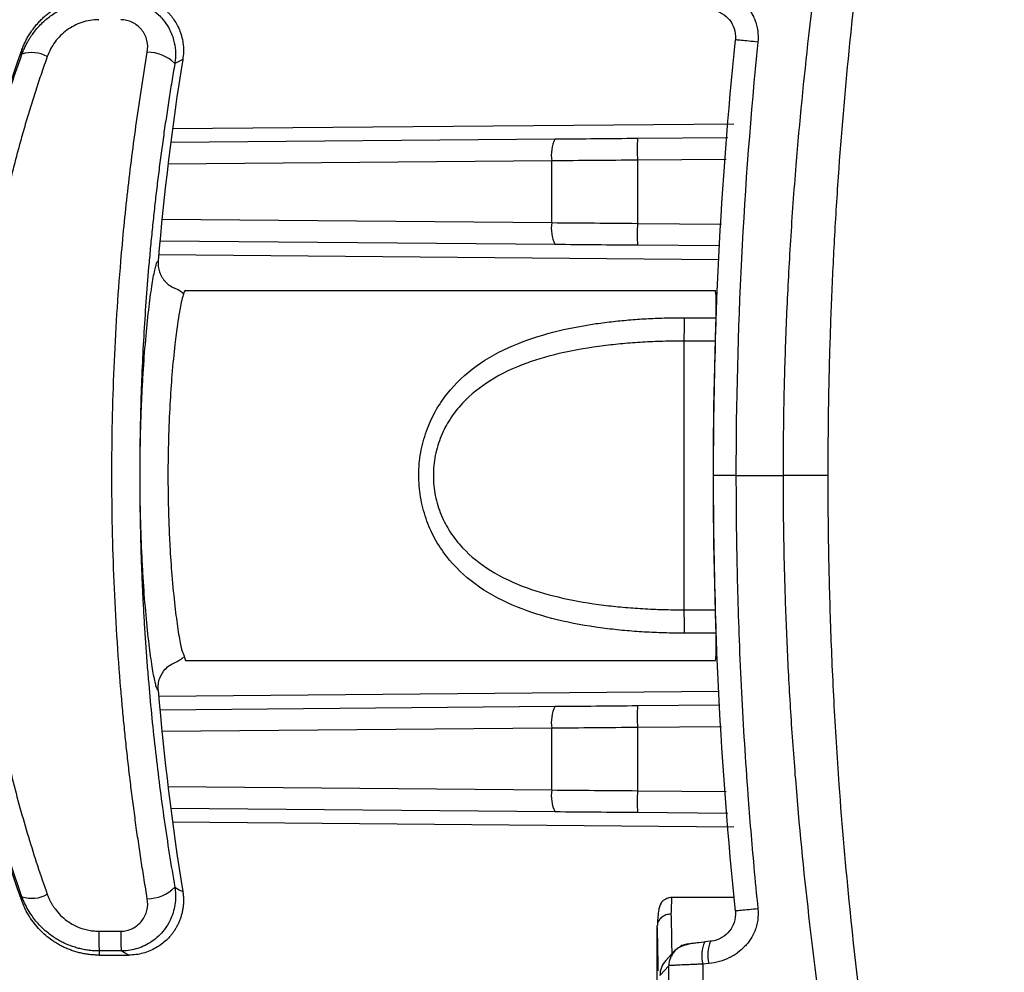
# Model space of a CAD drawing. Header units: millimetres. Extents: x 5 to 597, y 5 to 415.
# Tile 73 of 136: x 310 to 317, y 257 to 264. Entities that reach past the tile are written whole.
import ezdxf

# ---------------------------------------------------------------- set-up
doc = ezdxf.new("R2010")
doc.units = ezdxf.units.MM

msp = doc.modelspace()

# ---------------------------------------------------------------- linework, layer by layer
at = {"color": 8, "linetype": 'Continuous', "lineweight": 25}
for p, q in [((310.903, 262.89), (314.9989, 262.9257)), ((313.6705, 262.6543), (310.8699, 262.6299)), ((314.9445, 262.6652), (314.2958, 262.6596)), ((310.8259, 262.2286), (313.6705, 262.2037)), ((314.2958, 262.1985), (314.9087, 262.1932)), ((314.8898, 261.9333), (310.802, 261.969)), ((310.802, 258.7491), (314.8898, 258.7848)), ((313.6705, 258.5143), (310.8259, 258.4895)), ((314.9087, 258.5249), (314.2958, 258.5196)), ((310.8699, 258.0882), (313.6705, 258.0637)), ((314.2958, 258.0585), (314.9445, 258.0528)), ((314.9989, 257.7924), (310.903, 257.8281))]:
    msp.add_line(p, q, dxfattribs=at)
at = {"color": 7, "linetype": 'Continuous', "lineweight": 25}
for p, q in [((310.8898, 262.7899), (313.6955, 262.8143)), ((314.2958, 262.8196), (314.9566, 262.8253)), ((313.6705, 262.2037), (313.6705, 262.6543)), ((314.2958, 262.6596), (314.2958, 262.1985)), ((313.6955, 262.0438), (310.8108, 262.0689)), ((314.8965, 262.0333), (314.2958, 262.0385)), ((310.9977, 261.7086), (314.8658, 261.7086)), ((314.867, 261.6966), (314.8658, 261.7086)), ((314.6375, 261.5102), (314.8712, 261.5102)), ((314.6359, 259.3785), (314.6359, 261.3396)), ((314.8645, 261.3396), (314.6359, 261.3396)), ((315.0152, 260.359), (314.8501, 260.359)), ((315.0152, 260.359), (315.3613, 260.359)), ((314.6359, 259.3785), (314.8645, 259.3785)), ((314.8712, 259.2079), (314.6375, 259.2079)), ((310.9826, 259.0553), (310.9977, 259.0095)), ((310.9977, 259.0095), (314.8659, 259.0095)), ((314.8659, 259.0095), (314.8671, 259.0215)), ((310.8108, 258.6492), (313.6955, 258.6743)), ((314.2958, 258.6796), (314.8965, 258.6848)), ((313.6705, 258.0637), (313.6705, 258.5143)), ((314.2958, 258.5196), (314.2958, 258.0585)), ((313.6955, 257.9038), (310.8898, 257.9282)), ((314.9566, 257.8927), (314.2958, 257.8985)), ((315.0032, 257.279), (314.539, 257.279)), ((314.441, 256.5535), (314.441, 257.0725)), ((310.3645, 257.0335), (310.5248, 257.0335)), ((314.8294, 256.96), (314.7861, 256.9559)), ((314.8294, 256.96), (314.8304, 256.9599)), ((310.3668, 256.859), (310.5832, 256.859)), ((310.5281, 256.889), (310.3678, 256.889)), ((314.5675, 256.8901), (314.5023, 256.8192)), ((314.5678, 256.8904), (314.5705, 256.8932)), ((314.5254, 256.7818), (314.4602, 256.7109)), ((314.8168, 256.7975), (314.7735, 256.7935))]:
    msp.add_line(p, q, dxfattribs=at)
at = {"color": 7, "linetype": 'Continuous', "lineweight": 25, "flags": 128}
for points in [[(309.8044, 263.433), (309.8042, 263.4517), (309.804, 263.4663)], [(310.9778, 263.3953), (310.9453, 263.378), (310.9198, 263.3644)], [(310.9198, 257.3537), (310.9523, 257.3364), (310.9778, 257.3228)], [(309.804, 257.2518), (309.8042, 257.2704), (309.8044, 257.2851)], [(310.3678, 256.889), (310.3672, 256.8722), (310.3668, 256.859)], [(310.5832, 256.859), (310.5523, 256.8758), (310.5281, 256.889)]]:
    msp.add_lwpolyline(points, dxfattribs=at)
at = {"color": 7, "linetype": 'Continuous', "lineweight": 25}
for centre, radius, start, end in [((318.2519, 260.359), 9.0013, 159.80567, 200.19433), ((309.8769, 263.2169), 0.2279, 60.56355, 108.54497), ((310.7221, 263.1708), 0.2767, 44.41045, 90.62681), ((329.7365, 260.3591), 19.0028, 170.80598, 175.27296), ((313.9318, 262.6954), 0.2646, 153.29471, 188.93535), ((318.8797, 262.7396), 4.5846, 179.0002, 180.9998), ((313.9318, 262.1627), 0.2646, 171.06465, 206.70529), ((318.8797, 262.1185), 4.5846, 179.0002, 180.9998), ((321.55, 261.3573), 6.9142, 178.73271, 180.14649), ((346.4166, 260.359), 31.5674, 178.22002, 181.77998), ((321.55, 259.3608), 6.9142, 179.85351, 181.26729), ((329.7365, 260.359), 19.0028, 184.72704, 189.19402), ((313.9318, 258.5554), 0.2646, 153.29471, 188.93535), ((318.8797, 258.5996), 4.5846, 179.0002, 180.9998), ((313.9318, 258.0227), 0.2646, 171.06465, 206.70529), ((318.8797, 257.9785), 4.5846, 179.0002, 180.9998), ((310.7221, 257.5473), 0.2767, 269.37319, 315.58955), ((309.8769, 257.5012), 0.2279, 251.45503, 299.43645), ((312.3414, 257.0058), 1.9771, 179.19843, 183.38818), ((312.5017, 257.0058), 1.9771, 179.19843, 183.38818), ((314.6851, 256.782), 0.1597, 94.92308, 120.05367), ((315.0026, 256.856), 0.2375, 155.12154, 195.26217), ((314.6198, 256.7111), 0.1597, 137.40519, 180.08568)]:
    msp.add_arc(centre, radius, start, end, dxfattribs=at)
at = {"color": 8, "linetype": 'Continuous', "lineweight": 25}
for centre, radius, start, end in [((315.0588, 256.8603), 0.25, 156.52168, 194.5477), ((314.6851, 256.782), 0.1597, 137.26862, 180.0857)]:
    msp.add_arc(centre, radius, start, end, dxfattribs=at)
at = {"color": 7, "linetype": 'Continuous', "lineweight": 25}
for points, knots in [([(315.3613, 260.359), (315.3615, 260.4343), (315.3619, 260.587), (315.3649, 260.8192), (315.37, 261.0579), (315.3774, 261.303), (315.3873, 261.5545), (315.3997, 261.8124), (315.415, 262.0766), (315.4331, 262.3471), (315.4714, 262.8451), (315.5544, 263.6883), (315.7166, 264.8735), (315.9284, 266.0469), (316.1316, 266.9828), (316.2979, 267.673), (316.4438, 268.2349), (316.5901, 268.765), (316.6913, 269.1068), (316.7405, 269.2728)], [0, 0, 0, 0, 0.024943, 0.050602, 0.076977, 0.104068, 0.131873, 0.160394, 0.189629, 0.219579, 0.250243, 0.355174, 0.500342, 0.646575, 0.750238, 0.81774, 0.881864, 0.942617, 1, 1, 1, 1]), ([(316.9736, 269.2028), (316.9522, 269.1312), (316.9089, 268.986), (316.8452, 268.7646), (316.7814, 268.5367), (316.7178, 268.3023), (316.6546, 268.0613), (316.5918, 267.8137), (316.5297, 267.5595), (316.4683, 267.2986), (316.359, 266.8143), (316.1909, 265.9923), (315.9954, 264.819), (315.8515, 263.6484), (315.7731, 262.7414), (315.7334, 262.1177), (315.7108, 261.6495), (315.6958, 261.2014), (315.687, 260.7734), (315.686, 260.4949), (315.6855, 260.359)], [0, 0, 0, 0, 0.024995, 0.050683, 0.077066, 0.104147, 0.131926, 0.160404, 0.189583, 0.219464, 0.250048, 0.355644, 0.500065, 0.647819, 0.750043, 0.804569, 0.856836, 0.906835, 0.954558, 1, 1, 1, 1]), ([(314.8168, 263.9205), (314.8437, 263.9179), (314.8698, 263.913), (314.9077, 263.9023), (314.9262, 263.8961), (314.9474, 263.8873), (314.9563, 263.8833), (314.9622, 263.8805), (314.9655, 263.879), (314.9892, 263.8672), (315.0189, 263.8493), (315.0454, 263.8282), (315.0625, 263.8134), (315.0703, 263.8059), (315.0948, 263.7806), (315.1091, 263.7627), (315.1276, 263.7343), (315.1361, 263.7197), (315.1448, 263.7019), (315.1488, 263.6929), (315.1504, 263.689), (315.1515, 263.6863), (315.1519, 263.6853), (315.1733, 263.6319), (315.1808, 263.5778), (315.175, 263.5213)], [0, 0, 0, 0, 0.125, 0.125, 0.1875, 0.21875, 0.234375, 0.234375, 0.25, 0.25, 0.375, 0.4375, 0.4375, 0.5, 0.5, 0.625, 0.625, 0.6875, 0.71875, 0.734375, 0.742187, 0.742187, 0.75, 0.75, 1, 1, 1, 1]), ([(309.804, 263.4663), (309.8081, 263.477), (309.8164, 263.4984), (309.831, 263.5294), (309.8473, 263.5595), (309.8652, 263.5886), (309.8845, 263.6163), (309.9053, 263.6427), (309.9272, 263.6677), (309.9502, 263.6911), (309.974, 263.7129), (309.9986, 263.7331), (310.031, 263.7569), (310.0729, 263.7832), (310.1259, 263.8096), (310.1827, 263.8312), (310.2424, 263.847), (310.3041, 263.8572), (310.3459, 263.8584), (310.3668, 263.859)], [0, 0, 0, 0, 0.047013, 0.094006, 0.140883, 0.187548, 0.233907, 0.279869, 0.325347, 0.370258, 0.414523, 0.45807, 0.500834, 0.57957, 0.660741, 0.7439, 0.828536, 0.914096, 1, 1, 1, 1]), ([(309.8044, 263.433), (309.8083, 263.4432), (309.8159, 263.463), (309.8287, 263.4909), (309.8418, 263.5162), (309.8548, 263.5389), (309.8675, 263.559), (309.8796, 263.5765), (309.9063, 263.6129), (309.9512, 263.6632), (310.0225, 263.7219), (310.1002, 263.7684), (310.1764, 263.7993), (310.2454, 263.8174), (310.3064, 263.8273), (310.3474, 263.8285), (310.3678, 263.8291)], [0, 0, 0, 0, 0.045036, 0.08721, 0.12634, 0.162271, 0.194872, 0.22404, 0.249689, 0.380297, 0.499223, 0.626757, 0.748935, 0.833171, 0.917003, 1, 1, 1, 1]), ([(310.5281, 263.8291), (310.5376, 263.8289), (310.5566, 263.8285), (310.5851, 263.8253), (310.6136, 263.8201), (310.6418, 263.8128), (310.6694, 263.8034), (310.7129, 263.785), (310.7709, 263.75), (310.8313, 263.6924), (310.8809, 263.6202), (310.9125, 263.5424), (310.9253, 263.4663), (310.9258, 263.4085), (310.9215, 263.3771), (310.9198, 263.3644)], [0, 0, 0, 0, 0.040904, 0.082295, 0.124059, 0.166073, 0.20821, 0.250339, 0.370446, 0.499908, 0.610183, 0.749759, 0.862053, 0.944467, 1, 1, 1, 1]), ([(310.5832, 263.859), (310.5927, 263.8589), (310.6117, 263.8585), (310.6401, 263.8553), (310.6681, 263.8503), (310.6956, 263.8433), (310.7222, 263.8344), (310.7478, 263.8239), (310.7723, 263.8119), (310.7954, 263.7984), (310.817, 263.7839), (310.8371, 263.7684), (310.8555, 263.7523), (310.8724, 263.7356), (310.8924, 263.7134), (310.915, 263.6837), (310.9386, 263.6443), (310.9585, 263.6001), (310.9733, 263.5518), (310.9819, 263.5006), (310.9843, 263.4478), (310.98, 263.4128), (310.9778, 263.3953)], [0, 0, 0, 0, 0.041179, 0.082442, 0.123637, 0.164608, 0.205201, 0.245267, 0.284663, 0.323255, 0.360919, 0.397547, 0.433039, 0.467312, 0.500296, 0.562499, 0.62893, 0.699029, 0.772079, 0.847228, 0.92353, 1, 1, 1, 1]), ([(314.8304, 263.7581), (314.8635, 263.7549), (314.8904, 263.7444), (314.9357, 263.7176), (314.954, 263.701), (314.9833, 263.6638), (314.9945, 263.6433), (315.0095, 263.597), (315.0141, 263.5713), (315.0107, 263.5379)], [0, 0, 0, 0, 0.25, 0.25, 0.5, 0.5, 0.75, 0.75, 1, 1, 1, 1]), ([(310.3645, 263.6846), (310.3225, 263.6846), (310.2807, 263.6777), (310.222, 263.6583), (310.203, 263.6503), (310.1664, 263.6314), (310.1486, 263.6204), (310.099, 263.584), (310.0699, 263.5549), (310.0215, 263.4894), (310.0026, 263.4538), (309.989, 263.4154)], [0, 0, 0, 0, 0.25, 0.25, 0.375, 0.375, 0.5, 0.5, 0.75, 0.75, 1, 1, 1, 1]), ([(310.7191, 263.4475), (310.7239, 263.4761), (310.7228, 263.505), (310.7088, 263.561), (310.696, 263.5874), (310.6601, 263.6327), (310.6369, 263.6517), (310.5975, 263.6711), (310.5833, 263.6762), (310.5545, 263.6829), (310.5398, 263.6846), (310.5248, 263.6846)], [0, 0, 0, 0, 0.25, 0.25, 0.5, 0.5, 0.75, 0.75, 0.875, 0.875, 1, 1, 1, 1]), ([(315.175, 263.5213), (315.1536, 263.5235), (315.1314, 263.5257), (315.0898, 263.5299), (315.0705, 263.5319), (315.0393, 263.535), (315.0275, 263.5362), (315.0128, 263.5377), (315.01, 263.538), (315.0107, 263.5379)], [0, 0, 0, 0, 0.25, 0.25, 0.5, 0.5, 0.75, 0.75, 1, 1, 1, 1]), ([(310.7191, 257.2706), (310.7114, 257.3168), (310.696, 257.4091), (310.6743, 257.5479), (310.6535, 257.6868), (310.6338, 257.8258), (310.6152, 257.9649), (310.5977, 258.1039), (310.5812, 258.243), (310.5657, 258.3821), (310.5514, 258.5211), (310.5381, 258.6601), (310.507, 259.0123), (310.4712, 259.5804), (310.4549, 260.3646), (310.4716, 261.147), (310.5099, 261.7503), (310.549, 262.1776), (310.5758, 262.4319), (310.6062, 262.6862), (310.6402, 262.9405), (310.6774, 263.1946), (310.7052, 263.363), (310.7191, 263.4475)], [0, 0, 0, 0, 0.023119, 0.046164, 0.069136, 0.092037, 0.114866, 0.137627, 0.160319, 0.182943, 0.205502, 0.227995, 0.250424, 0.376134, 0.501157, 0.625352, 0.750241, 0.791301, 0.832579, 0.874081, 0.915814, 0.957785, 1, 1, 1, 1]), ([(309.2647, 260.359), (309.2648, 260.3991), (309.2651, 260.4793), (309.2676, 260.5997), (309.2716, 260.7201), (309.2772, 260.8405), (309.2845, 260.961), (309.2934, 261.0814), (309.3039, 261.2019), (309.316, 261.3223), (309.3297, 261.4426), (309.3451, 261.5628), (309.3621, 261.683), (309.3807, 261.803), (309.4065, 261.9552), (309.4413, 262.1397), (309.4876, 262.356), (309.5395, 262.5722), (309.597, 262.7884), (309.6602, 263.0041), (309.7289, 263.2195), (309.7792, 263.3616), (309.8044, 263.433)], [0, 0, 0, 0, 0.037972, 0.07598, 0.114028, 0.15212, 0.190259, 0.228449, 0.266694, 0.304998, 0.343364, 0.381795, 0.420296, 0.458871, 0.497522, 0.567579, 0.638178, 0.709339, 0.781082, 0.853428, 0.926394, 1, 1, 1, 1]), ([(309.989, 263.4154), (309.9746, 263.3745), (309.9459, 263.2928), (309.905, 263.1694), (309.8658, 263.0456), (309.8284, 262.9213), (309.7928, 262.7966), (309.759, 262.6715), (309.7271, 262.546), (309.6969, 262.4201), (309.6685, 262.2938), (309.642, 262.1672), (309.6172, 262.0402), (309.5558, 261.6998), (309.4834, 261.1402), (309.4499, 260.3559), (309.4839, 259.5702), (309.5613, 258.9777), (309.6362, 258.5769), (309.6818, 258.3615), (309.7327, 258.1472), (309.7887, 257.934), (309.8501, 257.7221), (309.9163, 257.5112), (309.9647, 257.3723), (309.989, 257.3027)], [0, 0, 0, 0, 0.021249, 0.042432, 0.063553, 0.084614, 0.105621, 0.126575, 0.147482, 0.168345, 0.189167, 0.209953, 0.230706, 0.25143, 0.376176, 0.500275, 0.62504, 0.750471, 0.785748, 0.821117, 0.856597, 0.892207, 0.927966, 0.963891, 1, 1, 1, 1]), ([(310.9198, 263.3644), (310.9122, 263.3199), (310.8971, 263.2309), (310.8758, 263.0969), (310.8553, 262.9625), (310.8359, 262.8279), (310.8175, 262.693), (310.8001, 262.5578), (310.7837, 262.4224), (310.7684, 262.2866), (310.7541, 262.1507), (310.7408, 262.0144), (310.7251, 261.8396), (310.7083, 261.6259), (310.692, 261.3731), (310.6793, 261.12), (310.6703, 260.8666), (310.6647, 260.6129), (310.664, 260.4437), (310.6637, 260.359)], [0, 0, 0, 0, 0.04583, 0.091578, 0.13725, 0.182853, 0.228392, 0.273873, 0.319303, 0.364687, 0.410032, 0.455343, 0.500628, 0.584087, 0.667402, 0.750611, 0.833755, 0.916871, 1, 1, 1, 1]), ([(310.6663, 260.359), (310.6663, 260.4606), (310.6676, 260.5616), (310.6712, 260.7124), (310.6728, 260.7624), (310.6764, 260.8599), (310.6805, 260.9555), (310.6856, 261.0475), (310.6911, 261.1376), (310.6941, 261.182), (310.7036, 261.3102), (310.7106, 261.389), (310.7252, 261.5338), (310.7329, 261.6002), (310.7481, 261.7146), (310.7555, 261.7631), (310.7662, 261.8228), (310.7697, 261.8406), (310.7764, 261.8709), (310.7795, 261.8836), (310.7885, 261.9141), (310.7938, 261.9247), (310.7983, 261.9251)], [0, 0, 0, 0, 0.125, 0.125, 0.1875, 0.1875, 0.25, 0.3125, 0.3125, 0.375, 0.375, 0.5, 0.5, 0.625, 0.625, 0.75, 0.75, 0.8125, 0.8125, 0.875, 0.875, 1, 1, 1, 1]), ([(310.7983, 261.925), (310.798, 261.9183), (310.7973, 261.9047), (310.7988, 261.8841), (310.8024, 261.8636), (310.8081, 261.8435), (310.816, 261.824), (310.8258, 261.8056), (310.8372, 261.7885), (310.8541, 261.7683), (310.8795, 261.745), (310.904, 261.7323), (310.9172, 261.7255)], [0, 0, 0, 0, 0.081624, 0.164739, 0.248885, 0.33356, 0.418245, 0.502417, 0.585567, 0.667218, 0.82053, 1, 1, 1, 1]), ([(310.9835, 261.6849), (310.9731, 261.693), (310.9523, 261.7094), (310.9296, 261.72), (310.9182, 261.7253)], [0, 0, 0, 0, 0.495845, 1, 1, 1, 1]), ([(310.9977, 261.7086), (310.9949, 261.7075), (310.9907, 261.7058), (310.9852, 261.6883), (310.9833, 261.6824)], [0, 0, 0, 0, 0.663949, 1, 1, 1, 1]), ([(314.6375, 259.2079), (314.613, 259.208), (314.5641, 259.2082), (314.491, 259.2098), (314.4183, 259.2124), (314.3459, 259.2161), (314.274, 259.2209), (314.2025, 259.2269), (314.1315, 259.234), (314.0608, 259.2423), (313.9055, 259.2635), (313.6736, 259.3083), (313.3754, 259.4074), (313.1099, 259.5524), (312.925, 259.7281), (312.8132, 259.8976), (312.7488, 260.0433), (312.7089, 260.2), (312.696, 260.3637), (312.7104, 260.5273), (312.7518, 260.6834), (312.8175, 260.8283), (312.9306, 260.9965), (313.1168, 261.1705), (313.3824, 261.3135), (313.6797, 261.4113), (313.9284, 261.4588), (314.1205, 261.4834), (314.2479, 261.4956), (314.3766, 261.504), (314.5067, 261.5092), (314.5938, 261.5099), (314.6375, 261.5102)], [0, 0, 0, 0, 0.0140893, 0.0281048, 0.042057, 0.0559567, 0.0698147, 0.083642, 0.0974497, 0.1112487, 0.1250502, 0.1890252, 0.2503717, 0.3151205, 0.3753698, 0.4072435, 0.4381484, 0.4697076, 0.5008897, 0.5320707, 0.5636693, 0.594538, 0.6264036, 0.6866035, 0.7513009, 0.8122415, 0.8757716, 0.900448, 0.9251462, 0.9499293, 0.9748601, 1, 1, 1, 1]), ([(314.8645, 261.3396), (314.8649, 261.3464), (314.8656, 261.36), (314.8666, 261.38), (314.8676, 261.3992), (314.8684, 261.4174), (314.8691, 261.4346), (314.8697, 261.4505), (314.8703, 261.4652), (314.8707, 261.4785), (314.871, 261.4905), (314.8711, 261.5011), (314.8712, 261.5072), (314.8712, 261.5102)], [0, 0, 0, 0, 0.100915, 0.19982, 0.296716, 0.391607, 0.484497, 0.575388, 0.664283, 0.751188, 0.836106, 0.919042, 1, 1, 1, 1]), ([(314.6359, 261.3396), (314.6101, 261.3395), (314.559, 261.3393), (314.4829, 261.3376), (314.4078, 261.3349), (314.3338, 261.3312), (314.261, 261.3263), (314.1893, 261.3204), (314.1188, 261.3134), (313.9701, 261.2961), (313.7561, 261.2605), (313.4756, 261.1813), (313.2249, 261.0658), (313.0406, 260.9193), (312.9272, 260.7756), (312.8593, 260.6472), (312.8162, 260.5071), (312.8018, 260.3585), (312.8164, 260.2099), (312.8598, 260.0698), (312.9279, 259.9415), (313.0416, 259.7979), (313.2261, 259.6516), (313.4772, 259.5362), (313.7579, 259.4572), (313.9949, 259.4179), (314.1915, 259.3969), (314.3357, 259.3863), (314.4844, 259.3797), (314.5849, 259.3789), (314.6359, 259.3785)], [0, 0, 0, 0, 0.016296, 0.032379, 0.048254, 0.063923, 0.079391, 0.09466, 0.109736, 0.124622, 0.190476, 0.249402, 0.315851, 0.374424, 0.406633, 0.437271, 0.46901, 0.500135, 0.531219, 0.562971, 0.59363, 0.625872, 0.684488, 0.751002, 0.809932, 0.875793, 0.90566, 0.936297, 0.967734, 1, 1, 1, 1]), ([(309.8044, 257.2851), (309.7908, 257.3233), (309.7635, 257.3995), (309.7246, 257.5144), (309.6872, 257.6295), (309.6515, 257.7447), (309.6174, 257.8601), (309.585, 257.9756), (309.5541, 258.0912), (309.5249, 258.2068), (309.4973, 258.3225), (309.4713, 258.4382), (309.4469, 258.5538), (309.4241, 258.6695), (309.3962, 258.821), (309.3653, 259.009), (309.3342, 259.2336), (309.3088, 259.4586), (309.289, 259.6837), (309.275, 259.9089), (309.2663, 260.134), (309.2652, 260.2841), (309.2647, 260.359)], [0, 0, 0, 0, 0.039451, 0.078717, 0.117801, 0.156704, 0.19543, 0.233983, 0.272364, 0.310577, 0.348624, 0.38651, 0.424237, 0.461808, 0.499226, 0.571421, 0.643357, 0.715059, 0.78655, 0.857854, 0.928996, 1, 1, 1, 1]), ([(310.6637, 260.359), (310.6638, 260.3128), (310.664, 260.2203), (310.6657, 260.0816), (310.6683, 259.943), (310.6721, 259.8044), (310.677, 259.6659), (310.6829, 259.5275), (310.69, 259.3892), (310.6981, 259.251), (310.7072, 259.1129), (310.7175, 258.9749), (310.7319, 258.7997), (310.7516, 258.5874), (310.7783, 258.3387), (310.8085, 258.0909), (310.8421, 257.844), (310.8788, 257.5979), (310.9061, 257.4352), (310.9198, 257.3537)], [0, 0, 0, 0, 0.0454371, 0.0908652, 0.1362908, 0.1817203, 0.2271602, 0.2726169, 0.3180968, 0.3636064, 0.409152, 0.45474, 0.5003768, 0.583251, 0.6662337, 0.7493627, 0.8326752, 0.9162087, 1, 1, 1, 1]), ([(310.7983, 258.793), (310.7938, 258.7934), (310.7884, 258.8042), (310.7764, 258.8452), (310.7698, 258.8753), (310.7591, 258.935), (310.7554, 258.9575), (310.7479, 259.0063), (310.7442, 259.0328), (310.7328, 259.1184), (310.7252, 259.1835), (310.7105, 259.3298), (310.7036, 259.4088), (310.6941, 259.5358), (310.6912, 259.5795), (310.6856, 259.6699), (310.683, 259.7166), (310.6761, 259.858), (310.6725, 259.955), (310.6688, 260.1047), (310.6679, 260.1556), (310.6666, 260.2575), (310.6663, 260.3083), (310.6663, 260.359)], [0, 0, 0, 0, 0.125, 0.125, 0.25, 0.25, 0.3125, 0.3125, 0.375, 0.375, 0.5, 0.5, 0.625, 0.625, 0.6875, 0.6875, 0.75, 0.75, 0.875, 0.875, 0.9375, 0.9375, 1, 1, 1, 1]), ([(315.0152, 260.359), (315.0154, 260.2756), (315.0158, 260.0977), (315.0195, 259.8142), (315.0264, 259.4976), (315.0379, 259.1479), (315.0598, 258.6546), (315.0944, 258.1025), (315.1377, 257.5762), (315.165, 257.2989), (315.175, 257.1968)], [0, 0, 0, 0, 0.079013, 0.168505, 0.268484, 0.378955, 0.499924, 0.736098, 0.902811, 1, 1, 1, 1]), ([(315.6855, 260.359), (315.6787, 260.359), (315.6662, 260.359), (315.6287, 260.359), (315.6038, 260.359), (315.5445, 260.359), (315.5101, 260.359), (315.4372, 260.359), (315.3989, 260.359), (315.3613, 260.359)], [0, 0, 0, 0, 0.25, 0.25, 0.5, 0.5, 0.75, 0.75, 1, 1, 1, 1]), ([(316.7405, 251.4453), (316.7166, 251.5251), (316.6682, 251.6876), (316.5964, 251.936), (316.524, 252.1932), (316.4514, 252.4591), (316.3787, 252.7339), (316.3061, 253.0175), (316.234, 253.3101), (316.1465, 253.6789), (316.0417, 254.1464), (315.9415, 254.6328), (315.8332, 255.2003), (315.6974, 255.9892), (315.5584, 256.994), (315.4669, 257.9119), (315.4187, 258.5677), (315.3919, 259.042), (315.3739, 259.4978), (315.3632, 259.9347), (315.3619, 260.2197), (315.3613, 260.359)], [0, 0, 0, 0, 0.027624, 0.056191, 0.085702, 0.116156, 0.147555, 0.179899, 0.213189, 0.247425, 0.305525, 0.371974, 0.412011, 0.496984, 0.637251, 0.748084, 0.80267, 0.855156, 0.905541, 0.953822, 1, 1, 1, 1]), ([(315.6855, 260.359), (315.6857, 260.2743), (315.6861, 260.1022), (315.6894, 259.8401), (315.695, 259.57), (315.7031, 259.2919), (315.7141, 259.006), (315.7281, 258.7122), (315.7454, 258.4107), (315.7794, 257.9037), (315.8531, 257.0531), (315.9979, 255.882), (316.1947, 254.7054), (316.3773, 253.8154), (316.5195, 253.1974), (316.6309, 252.7458), (316.744, 252.3161), (316.8572, 251.908), (316.9354, 251.644), (316.9736, 251.5153)], [0, 0, 0, 0, 0.028336, 0.057566, 0.087689, 0.118704, 0.150608, 0.1834, 0.217077, 0.251638, 0.353375, 0.502618, 0.646251, 0.752289, 0.806491, 0.858356, 0.90789, 0.955101, 1, 1, 1, 1]), ([(314.8712, 259.2079), (314.8712, 259.2116), (314.8711, 259.2191), (314.8709, 259.2327), (314.8704, 259.2483), (314.8698, 259.2659), (314.8691, 259.2854), (314.8681, 259.3066), (314.8671, 259.3295), (314.8658, 259.3536), (314.8649, 259.3701), (314.8645, 259.3785)], [0, 0, 0, 0, 0.099221, 0.201397, 0.306536, 0.414647, 0.525736, 0.63981, 0.756875, 0.876937, 1, 1, 1, 1]), ([(310.7983, 258.7931), (310.7981, 258.808), (310.7976, 258.8373), (310.8117, 258.8909), (310.8416, 258.9395), (310.8832, 258.9761), (310.9096, 258.9885), (310.9218, 258.9942)], [0, 0, 0, 0, 0.176463, 0.34822, 0.653605, 0.840687, 1, 1, 1, 1]), ([(310.9189, 258.9931), (310.9302, 258.9983), (310.9529, 259.0088), (310.9733, 259.0252), (310.9834, 259.0333)], [0, 0, 0, 0, 0.5015172, 1, 1, 1, 1]), ([(310.9198, 257.3537), (310.9211, 257.3447), (310.9241, 257.3235), (310.9259, 257.286), (310.9232, 257.2375), (310.9103, 257.1704), (310.881, 257.098), (310.8368, 257.0336), (310.7907, 256.9864), (310.7424, 256.9501), (310.6902, 256.922), (310.636, 256.9027), (310.5818, 256.8911), (310.5457, 256.8897), (310.5281, 256.889)], [0, 0, 0, 0, 0.039251, 0.093198, 0.163122, 0.250274, 0.389654, 0.499816, 0.588058, 0.675472, 0.761123, 0.844183, 0.923974, 1, 1, 1, 1]), ([(310.3678, 256.889), (310.3562, 256.8892), (310.3328, 256.8896), (310.2976, 256.8928), (310.2621, 256.898), (310.2266, 256.9056), (310.1911, 256.9154), (310.1559, 256.9275), (310.1212, 256.9419), (310.0873, 256.9585), (310.0544, 256.9774), (310.009, 257.0074), (309.9519, 257.0543), (309.9003, 257.1118), (309.8612, 257.1677), (309.8304, 257.2206), (309.8136, 257.2623), (309.8044, 257.2851)], [0, 0, 0, 0, 0.047134, 0.095077, 0.143773, 0.193159, 0.243163, 0.293709, 0.344712, 0.396086, 0.447738, 0.499574, 0.618556, 0.749232, 0.81482, 0.898969, 1, 1, 1, 1]), ([(309.989, 257.3027), (309.9918, 257.295), (309.9975, 257.2798), (310.0078, 257.2577), (310.0192, 257.2362), (310.0319, 257.2154), (310.0528, 257.1853), (310.0848, 257.1481), (310.1318, 257.1081), (310.1843, 257.0756), (310.2354, 257.0542), (310.282, 257.0416), (310.323, 257.0347), (310.3507, 257.0339), (310.3645, 257.0335)], [0, 0, 0, 0, 0.050532, 0.100707, 0.150693, 0.200659, 0.250776, 0.376335, 0.50064, 0.625944, 0.750305, 0.833837, 0.916728, 1, 1, 1, 1]), ([(310.5248, 257.0335), (310.5399, 257.0335), (310.5546, 257.0352), (310.5834, 257.0419), (310.5976, 257.047), (310.637, 257.0664), (310.6603, 257.0855), (310.696, 257.1307), (310.7089, 257.1572), (310.7228, 257.2129), (310.7239, 257.242), (310.7191, 257.2706)], [0, 0, 0, 0, 0.125, 0.125, 0.25, 0.25, 0.5, 0.5, 0.75, 0.75, 1, 1, 1, 1]), ([(310.9778, 257.3228), (310.9792, 257.3134), (310.9818, 257.2946), (310.9832, 257.266), (310.9827, 257.2376), (310.9802, 257.2093), (310.9758, 257.1816), (310.9695, 257.1546), (310.9615, 257.1286), (310.9519, 257.1036), (310.941, 257.08), (310.929, 257.0577), (310.916, 257.0368), (310.9022, 257.0175), (310.8835, 256.9942), (310.8578, 256.9671), (310.8227, 256.9375), (310.7822, 256.9109), (310.7369, 256.8886), (310.6878, 256.8719), (310.6361, 256.8611), (310.6008, 256.8597), (310.5832, 256.859)], [0, 0, 0, 0, 0.0411782, 0.0824414, 0.1236358, 0.1646065, 0.2051996, 0.2452656, 0.2846615, 0.3232534, 0.3609184, 0.3975458, 0.4330381, 0.4673115, 0.500296, 0.5624983, 0.6289292, 0.6990282, 0.7720782, 0.8472273, 0.9235296, 1, 1, 1, 1]), ([(314.5476, 257.279), (314.5402, 257.2786), (314.5293, 257.2779), (314.5156, 257.2738), (314.5083, 257.2709), (314.5006, 257.2674), (314.4797, 257.2552), (314.4621, 257.2311), (314.4463, 257.1798), (314.4428, 257.1096), (314.4409, 257.0713)], [0, 0, 0, 0, 0.048901, 0.07245, 0.084503, 0.097324, 0.12767, 0.281059, 0.60852, 1, 1, 1, 1]), ([(310.3668, 256.859), (310.3554, 256.8592), (310.3325, 256.8596), (310.2983, 256.8627), (310.2644, 256.8675), (310.231, 256.8743), (310.1982, 256.8829), (310.1663, 256.8932), (310.1353, 256.9052), (310.1054, 256.9187), (310.0767, 256.9336), (310.0493, 256.9497), (310.0157, 256.9718), (309.9766, 257.0021), (309.9335, 257.0427), (309.8937, 257.0886), (309.8582, 257.1391), (309.8274, 257.1936), (309.8118, 257.2323), (309.804, 257.2518)], [0, 0, 0, 0, 0.047012, 0.094005, 0.140881, 0.187546, 0.233905, 0.279868, 0.325346, 0.370257, 0.414522, 0.45807, 0.500834, 0.579569, 0.66074, 0.743898, 0.828535, 0.914095, 1, 1, 1, 1]), ([(315.175, 257.1968), (315.1779, 257.1685), (315.1775, 257.1409), (315.1718, 257.1003), (315.1678, 257.0802), (315.1609, 257.0572), (315.1569, 257.0457), (315.1551, 257.0409), (315.1538, 257.0376), (315.1531, 257.0357), (315.1441, 257.0133), (315.1338, 256.9933), (315.1153, 256.9649), (315.1086, 256.9556), (315.0943, 256.9377), (315.0863, 256.9287), (315.0628, 256.9043), (315.0373, 256.8821), (315.0039, 256.86), (314.9863, 256.8499), (314.9786, 256.8458), (314.9734, 256.8431), (314.9711, 256.8419), (314.9206, 256.8169), (314.8701, 256.8025), (314.8168, 256.7975)], [0, 0, 0, 0, 0.125, 0.125, 0.1875, 0.21875, 0.234375, 0.242188, 0.242188, 0.25, 0.25, 0.375, 0.375, 0.4375, 0.4375, 0.5, 0.5, 0.625, 0.6875, 0.71875, 0.734375, 0.734375, 0.75, 0.75, 1, 1, 1, 1]), ([(315.175, 257.1968), (315.1536, 257.1946), (315.1314, 257.1924), (315.0898, 257.1882), (315.0706, 257.1862), (315.0393, 257.183), (315.0275, 257.1818), (315.0128, 257.1804), (315.01, 257.1801), (315.0107, 257.1801)], [0, 0, 0, 0, 0.25, 0.25, 0.5, 0.5, 0.75, 0.75, 1, 1, 1, 1]), ([(314.541, 257.1577), (314.5292, 257.1577), (314.5165, 257.1559), (314.4919, 257.1475), (314.48, 257.141), (314.4605, 257.1243), (314.4529, 257.1142), (314.4431, 257.0933), (314.441, 257.0825), (314.441, 257.0725)], [0, 0, 0, 0, 0.25, 0.25, 0.5, 0.5, 0.75, 0.75, 1, 1, 1, 1]), ([(315.0107, 257.1801), (315.0141, 257.1468), (315.0095, 257.1211), (314.9945, 257.0747), (314.9833, 257.0543), (314.954, 257.0171), (314.9357, 257.0005), (314.8904, 256.9736), (314.8635, 256.9632), (314.8304, 256.9599)], [0, 0, 0, 0, 0.25, 0.25, 0.5, 0.5, 0.75, 0.75, 1, 1, 1, 1]), ([(314.7818, 256.9533), (314.7589, 256.9509), (314.7138, 256.9461), (314.6545, 256.9352), (314.6025, 256.9192), (314.5794, 256.9), (314.5675, 256.8901)], [0, 0, 0, 0, 0.2486088, 0.4902943, 0.7384737, 1, 1, 1, 1]), ([(314.6714, 256.9411), (314.6725, 256.9423), (314.6847, 256.9445), (314.7268, 256.9498), (314.7555, 256.9529), (314.7871, 256.9559)], [0, 0, 0, 0, 0.5, 0.5, 1, 1, 1, 1]), ([(314.7735, 256.7935), (314.7656, 256.7931), (314.7472, 256.7924), (314.7165, 256.791), (314.6793, 256.7894), (314.6378, 256.7877), (314.5981, 256.7858), (314.5654, 256.7842), (314.5429, 256.783), (314.5291, 256.7822), (314.5266, 256.7819), (314.5254, 256.7818)], [0, 0, 0, 0, 0.058971, 0.137554, 0.236959, 0.357934, 0.500131, 0.636506, 0.766222, 0.887698, 1, 1, 1, 1])]:
    msp.add_open_spline(points, degree=3, knots=knots, dxfattribs=at)
for points in [[(314.8501, 260.359), (314.8501, 261.4205), (314.9037, 262.4819), (315.0107, 263.5379)], [(315.175, 263.5213), (315.0686, 262.4708), (315.0152, 261.4149), (315.0152, 260.359)], [(313.6955, 262.8143), (313.8936, 262.8161), (314.0949, 262.8178), (314.2958, 262.8196)], [(314.2958, 262.6596), (314.0863, 262.6578), (313.877, 262.6561), (313.6705, 262.6543)], [(313.6705, 262.2037), (313.877, 262.202), (314.0863, 262.2003), (314.2958, 262.1985)], [(314.2958, 262.0385), (314.0949, 262.0403), (313.8936, 262.042), (313.6955, 262.0438)], [(310.7983, 261.9251), (310.7983, 261.925), (310.7983, 261.925), (310.7983, 261.925)], [(315.0107, 257.1801), (314.9037, 258.2362), (314.8501, 259.2976), (314.8501, 260.359)], [(310.7983, 258.7931), (310.7983, 258.7931), (310.7983, 258.7931), (310.7983, 258.793)], [(313.6955, 258.6743), (313.8936, 258.6761), (314.0949, 258.6778), (314.2958, 258.6796)], [(314.2958, 258.5196), (314.0863, 258.5178), (313.877, 258.5161), (313.6705, 258.5143)], [(313.6705, 258.0637), (313.877, 258.062), (314.0863, 258.0603), (314.2958, 258.0585)], [(314.2958, 257.8985), (314.0949, 257.9003), (313.8936, 257.902), (313.6955, 257.9038)], [(314.5233, 254.5177), (314.5242, 255.2723), (314.5249, 256.027), (314.5254, 256.7818)], [(314.7735, 256.7935), (314.7731, 256.0316), (314.7726, 255.2699), (314.7719, 254.5083)]]:
    msp.add_open_spline(points, degree=3, dxfattribs=at)
at = {"color": 8, "linetype": 'Continuous', "lineweight": 25}
for points, knots in [([(310.9833, 261.6824), (310.9814, 261.6772), (310.9756, 261.6615), (310.9654, 261.6157), (310.9523, 261.5471), (310.9378, 261.4542), (310.9186, 261.3062), (310.899, 261.1088), (310.8773, 260.7968), (310.868, 260.4781), (310.8707, 260.1867), (310.8755, 260.0127), (310.8841, 259.8238), (310.8989, 259.6127), (310.9192, 259.4042), (310.9421, 259.2324), (310.9655, 259.0916), (310.9767, 259.0678), (310.9826, 259.0553)], [0, 0, 0, 0, 0.024645, 0.074486, 0.107957, 0.155093, 0.215879, 0.291405, 0.35708, 0.497588, 0.543334, 0.590462, 0.638984, 0.702483, 0.780379, 0.851001, 0.921792, 1, 1, 1, 1]), ([(314.8712, 261.5102), (314.8716, 261.5694), (314.8723, 261.6723), (314.8686, 261.6894), (314.867, 261.6966)], [0, 0, 0, 0, 0.576042, 1, 1, 1, 1]), ([(314.8671, 259.0215), (314.8686, 259.0289), (314.8722, 259.0462), (314.8716, 259.1491), (314.8712, 259.2079)], [0, 0, 0, 0, 0.429257, 1, 1, 1, 1]), ([(314.5474, 257.2698), (314.5471, 257.2726), (314.5461, 257.2814), (314.5439, 257.2436), (314.542, 257.1876), (314.541, 257.1577)], [0, 0, 0, 0, 0.175874, 0.559951, 1, 1, 1, 1]), ([(314.541, 257.1577), (314.5417, 257.1274), (314.5432, 257.0668), (314.5452, 256.9603), (314.5464, 256.8821), (314.5469, 256.8502)], [0, 0, 0, 0, 0.371881, 0.743763, 1, 1, 1, 1]), ([(314.4479, 256.7437), (314.4471, 256.7993), (314.4451, 256.9366), (314.4425, 257.0218), (314.441, 257.0725)], [0, 0, 0, 0, 0.404902, 1, 1, 1, 1])]:
    msp.add_open_spline(points, degree=3, knots=knots, dxfattribs=at)

doc.saveas('drawing.dxf')
